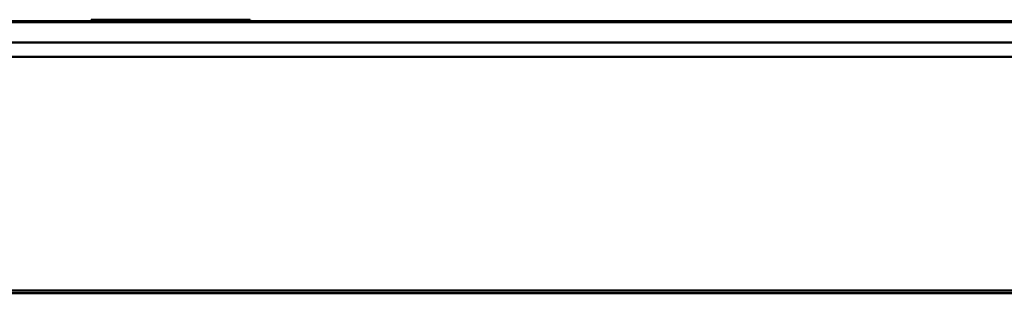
# Model space of a CAD drawing. Header units: inches. Extents: x 0.8 to 72.9, y -5.1 to 48.7.
# Tile 194 of 237: x 59.6 to 63, y 22.8 to 23.7. Entities that reach past the tile are written whole.
import ezdxf

# ---------------------------------------------------------------- set-up
doc = ezdxf.new("R2010")
doc.units = ezdxf.units.IN
doc.header["$MEASUREMENT"] = 0
doc.layers.add('Visible Edges(ROSSANSI)', color=7, linetype='Continuous', lineweight=50)
doc.layers.add('Visible Tangent Edges(ROSSANSI)', color=7, linetype='Continuous', lineweight=50)

msp = doc.modelspace()

# ---------------------------------------------------------------- linework, layer by layer
at = {"layer": 'Visible Edges(ROSSANSI)'}
for p, q in [((35.4442, 23.6863), (66.6547, 23.6863)), ((59.9016, 23.6913), (59.8937, 23.6913)), ((59.8937, 23.6863), (59.8937, 23.6913)), ((59.9016, 23.6913), (60.0984, 23.6913)), ((60.2323, 23.6913), (60.0984, 23.6913)), ((60.0984, 23.6913), (60.0984, 23.6863)), ((60.2323, 23.6863), (60.2323, 23.6913)), ((60.2323, 23.6913), (60.4291, 23.6913)), ((60.437, 23.6913), (60.4291, 23.6913)), ((60.437, 23.6863), (60.437, 23.6913)), ((67.1027, 23.6135), (34.9963, 23.6135)), ((67.1027, 23.5647), (34.9963, 23.5647)), ((53.6353, 22.7666), (66.2733, 22.7666)), ((66.2733, 22.7574), (53.6353, 22.7574))]:
    msp.add_line(p, q, dxfattribs=at)
at = {"layer": 'Visible Tangent Edges(ROSSANSI)'}
for p, q in [((35.4444, 23.6826), (66.6545, 23.6826)), ((59.9016, 23.6913), (59.9016, 23.6863)), ((60.4291, 23.6863), (60.4291, 23.6913))]:
    msp.add_line(p, q, dxfattribs=at)

doc.saveas('drawing.dxf')
